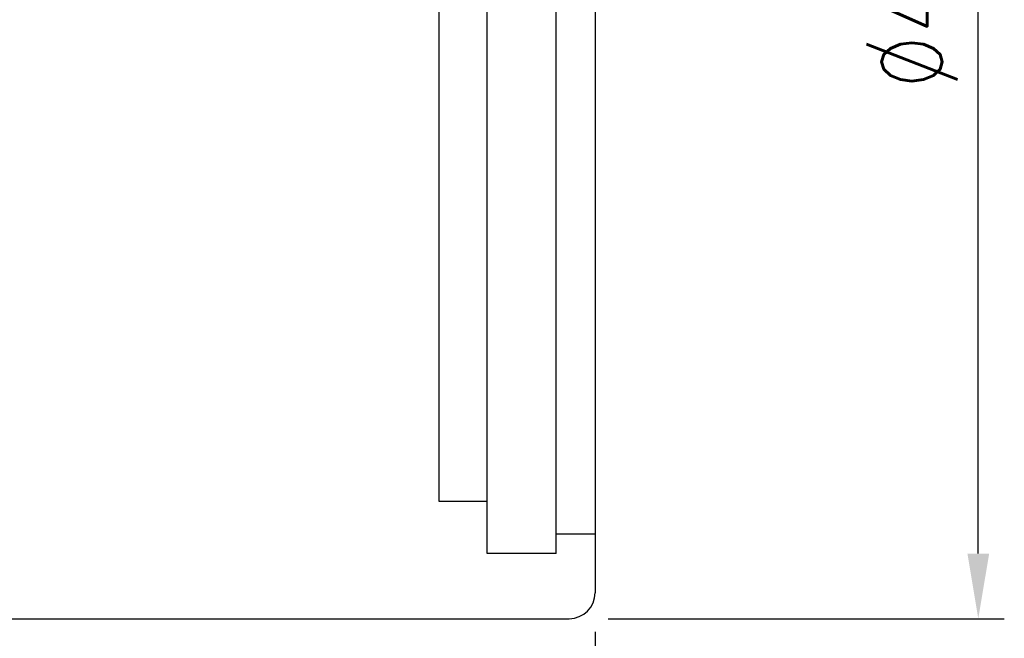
# Model space of a CAD drawing. Header units: millimetres. Extents: x 778 to 970, y 801 to 917.
# Tile 18 of 51: x 933 to 970, y 828 to 852. Entities that reach past the tile are written whole.
import ezdxf
from ezdxf.lldxf.tags import DXFTag

# ---------------------------------------------------------------- set-up
doc = ezdxf.new("R2010")
doc.units = ezdxf.units.MM
doc.header["$LTSCALE"] = 0.1
doc.layers.get('Defpoints').update_dxf_attribs({"linetype": 'CONTINUOUS'})
doc.layers.add('layer 1', color=7, linetype='CONTINUOUS')
doc.styles.add('DIM-7', font='SIMPLEX.shx', dxfattribs={"width": 0.7, "bigfont": 'chineset.shx'})
tags = doc.linetypes.add('DASHED', pattern=[25.72, 12.86, -12.86]).pattern_tags.tags
tags[6:7] = [DXFTag(74, 4), DXFTag(75, 0), DXFTag(340, '0'), DXFTag(46, 0.0), DXFTag(50, 0.0), DXFTag(44, 0.0), DXFTag(45, 0.0)]
tags[4:5] = [DXFTag(74, 4), DXFTag(75, 0), DXFTag(340, '0'), DXFTag(46, 0.0), DXFTag(50, 0.0), DXFTag(44, 0.0), DXFTag(45, 0.0)]
doc.dimstyles.new('CNS', dxfattribs={"dimtxt": 3.5, "dimasz": 2.5, "dimexe": 1, "dimexo": 1.5, "dimgap": 0.09, "dimtad": 0, "dimdsep": 46, "dimtxsty": 'DIM-7', "dimcen": 0.09, "dimclrd": 1, "dimclre": 1, "dimclrt": 4, "dimadec": 0, "dimazin": 0, "dimtfac": 1, "dimtix": 1, "dimtmove": 2, "dimatfit": 3, "dimfxl": 1, "dimtvp": 0.971429, "dimtolj": 1, "dimarcsym": 0})

# ---------------------------------------------------------------- blocks, each defined once
blk = doc.blocks.new('*D5')
at = {"layer": 'Defpoints', "color": 0, "transparency": 16777216}
for p in [(896.633, 829.972), (954.633, 829.972), (954.633, 801.624)]:
    blk.add_point(p, dxfattribs=at)
at = {"layer": 'layer 1', "lineweight": -2, "transparency": 16777216}
for p, q in [((896.633, 828.472), (896.633, 800.624)), ((954.633, 828.472), (954.633, 800.624)), ((899.133, 801.624), (952.133, 801.624))]:
    blk.add_line(p, q, dxfattribs=at)
at = {"layer": 'layer 1', "transparency": 16777216}
for points in [[(899.133, 802.04), (899.133, 801.207), (896.633, 801.624)], [(952.133, 802.04), (952.133, 801.207), (954.633, 801.624)]]:
    blk.add_solid(points, dxfattribs=at)
at = {"layer": 'layer 1', "transparency": 16777216, "insert": (925.633, 804.174), "char_height": 3.5, "attachment_point": 5, "style": 'DIM-7'}
blk.add_mtext('\\A1;58', dxfattribs=at)
blk = doc.blocks.new('*D6')
at = {"layer": 'Defpoints', "color": 0, "transparency": 16777216}
for p in [(953.633, 875.972), (969.364, 875.972), (953.633, 828.972)]:
    blk.add_point(p, dxfattribs=at)
at = {"layer": 'layer 1', "lineweight": -2, "transparency": 16777216}
for p, q in [((955.133, 875.972), (970.364, 875.972)), ((969.364, 831.472), (969.364, 873.472)), ((955.133, 828.972), (970.364, 828.972))]:
    blk.add_line(p, q, dxfattribs=at)
at = {"layer": 'layer 1', "transparency": 16777216}
for points in [[(968.947, 873.472), (969.781, 873.472), (969.364, 875.972)], [(968.947, 831.472), (969.781, 831.472), (969.364, 828.972)]]:
    blk.add_solid(points, dxfattribs=at)
at = {"layer": 'layer 1', "transparency": 16777216, "insert": (966.814, 852.472), "char_height": 3.5, "attachment_point": 5, "rotation": 90, "style": 'DIM-7'}
blk.add_mtext('\\A1;%%C47', dxfattribs=at)

msp = doc.modelspace()

# ---------------------------------------------------------------- linework, layer by layer
at = {"layer": 'layer 1', "linetype": 'Continuous'}
for p, q in [((954.633, 874.972), (954.633, 829.972)), ((923.633, 828.972), (953.633, 828.972))]:
    msp.add_line(p, q, dxfattribs=at)
at = {"layer": 'layer 1', "linetype": 'DASHED'}
for p, q in [((950.483, 831.472), (950.483, 873.472)), ((953.133, 831.472), (953.133, 873.472)), ((948.633, 833.472), (948.633, 871.472)), ((950.483, 833.472), (948.633, 833.472)), ((954.633, 832.222), (953.133, 832.222)), ((953.133, 831.472), (950.483, 831.472))]:
    msp.add_line(p, q, dxfattribs=at)
at = {"layer": 'layer 1', "linetype": 'Continuous'}
msp.add_arc((953.633, 829.972), 1, 270, 0, dxfattribs=at)

# ---------------------------------------------------------------- dimensions: what is measured, and where the dimension line sits
at = {"layer": 'layer 1'}
dim = msp.add_linear_dim(base=(969.364, 875.972), p1=(953.633, 828.972), p2=(953.633, 875.972), angle=90, text='%%C<>', dimstyle='CNS', override={"dimgap": 0.8, "dimtad": 1, "dimclrd": 256, "dimclre": 256, "dimclrt": 256, "dimadec": 2, "dimazin": 2, "dimtmove": 1, "dimatfit": 0}, dxfattribs=at)
dim.commit()
dim.dimension.update_dxf_attribs({"geometry": '*D6', "text_midpoint": (966.814, 852.472)})
dim = msp.add_linear_dim(base=(954.633, 801.624), p1=(896.633, 829.972), p2=(954.633, 829.972), dimstyle='CNS', override={"dimgap": 0.8, "dimtad": 1, "dimclrd": 256, "dimclre": 256, "dimclrt": 256, "dimadec": 2, "dimazin": 2, "dimtmove": 1, "dimatfit": 0}, dxfattribs=at)
dim.commit()
dim.dimension.update_dxf_attribs({"geometry": '*D5', "text_midpoint": (925.633, 804.174)})

doc.saveas('drawing.dxf')
